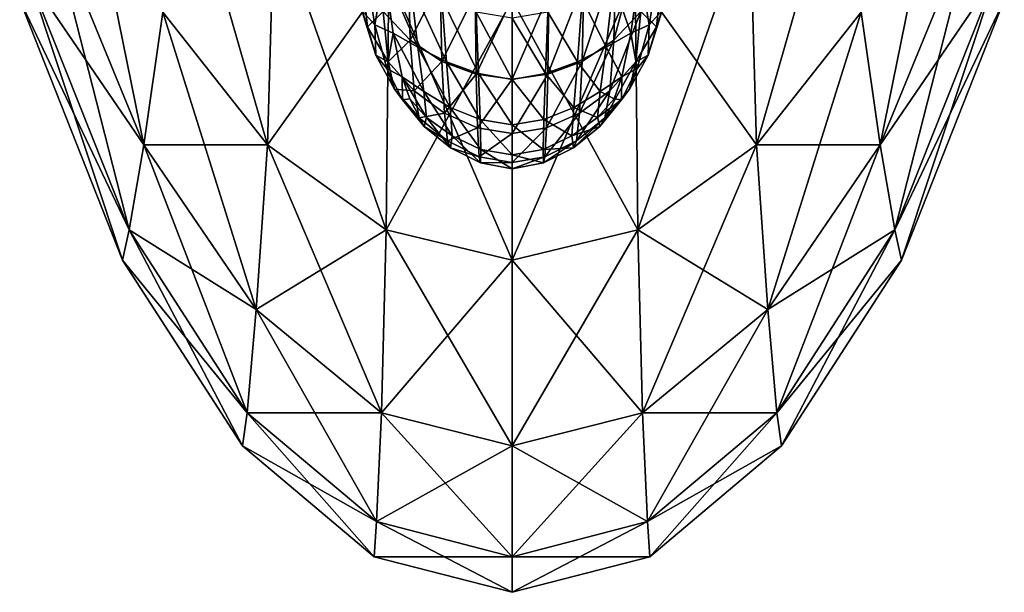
# Model space of a CAD drawing. Extents: x -0.96 to 0.96, y -0.57 to 2.63.
# Tile 14 of 148: x -0.11 to 0.11, y -0.57 to -0.45. Entities that reach past the tile are written whole.
import ezdxf

# ---------------------------------------------------------------- set-up
doc = ezdxf.new("R2010")
doc.units = 0
doc.layers.add('Brakiri_Cruiser_Main_Texture', color=7, linetype='CONTINUOUS')

msp = doc.modelspace()

# ---------------------------------------------------------------- linework, layer by layer
at = {"layer": 'Brakiri_Cruiser_Main_Texture'}
for points in [[(-0.097832, -0.399519, 0.088913), (-0.082826, -0.473432, 0.064159), (-0.104479, -0.420753, 0.062465)], [(-0.097832, -0.399519, 0.088913), (-0.078568, -0.443547, 0.091662), (-0.082826, -0.473432, 0.064159)], [(-0.076211, -0.399519, 0.114137), (-0.054993, -0.473432, 0.09663), (-0.078568, -0.443547, 0.091662)], [(-0.076211, -0.399519, 0.114137), (-0.053542, -0.420753, 0.121892), (-0.054993, -0.473432, 0.09663)], [(0.054993, -0.473432, -0.09663), (0.076211, -0.399519, -0.114137), (0.053542, -0.420753, -0.121892)], [(0.054993, -0.473432, -0.09663), (0.078568, -0.443547, -0.091662), (0.076211, -0.399519, -0.114137)], [(0.082826, -0.473432, -0.064159), (0.097832, -0.399519, -0.088913), (0.078568, -0.443547, -0.091662)], [(0.082826, -0.473432, -0.064159), (0.104479, -0.420753, -0.062465), (0.097832, -0.399519, -0.088913)], [(-0.104479, -0.420753, 0.062465), (-0.086172, -0.492545, 0.032995), (-0.108984, -0.435144, 0.032357)], [(-0.108984, -0.435144, -0.032357), (-0.082826, -0.473432, -0.064159), (-0.104479, -0.420753, -0.062465)], [(-0.104479, -0.420753, 0.062465), (-0.082826, -0.473432, 0.064159), (-0.086172, -0.492545, 0.032995)], [(-0.104479, -0.420753, -0.062465), (-0.082826, -0.473432, -0.064159), (-0.078568, -0.443547, -0.091662)], [(-0.078568, -0.443547, -0.091662), (-0.054993, -0.473432, -0.09663), (-0.053542, -0.420753, -0.121892)], [(-0.053542, -0.420753, 0.121892), (-0.028281, -0.492545, 0.100534), (-0.054993, -0.473432, 0.09663)], [(-0.054993, -0.473432, -0.09663), (-0.027734, -0.435144, -0.127148), (-0.053542, -0.420753, -0.121892)], [(-0.053542, -0.420753, 0.121892), (-0.027734, -0.435144, 0.127148), (-0.028281, -0.492545, 0.100534)], [(0.027734, -0.435144, 0.127148), (0.053542, -0.420753, 0.121892), (0.054993, -0.473432, 0.09663)], [(0.028281, -0.492545, -0.100534), (0.053542, -0.420753, -0.121892), (0.027734, -0.435144, -0.127148)], [(0.028281, -0.492545, -0.100534), (0.054993, -0.473432, -0.09663), (0.053542, -0.420753, -0.121892)], [(0.053542, -0.420753, 0.121892), (0.078568, -0.443547, 0.091662), (0.054993, -0.473432, 0.09663)], [(0.078568, -0.443547, 0.091662), (0.104479, -0.420753, 0.062465), (0.082826, -0.473432, 0.064159)], [(0.082826, -0.473432, 0.064159), (0.104479, -0.420753, 0.062465), (0.108984, -0.435144, 0.032357)], [(0.086172, -0.492545, -0.032995), (0.104479, -0.420753, -0.062465), (0.082826, -0.473432, -0.064159)], [(0.086172, -0.492545, -0.032995), (0.108984, -0.435144, -0.032357), (0.104479, -0.420753, -0.062465)], [(0.022894, -0.449917, 0.608854), (0.023378, -0.431951, 0.638538), (0.029591, -0.424971, 0.633058)], [(0.022894, -0.449917, 0.608854), (0.029591, -0.424971, 0.633058), (0.028974, -0.443415, 0.604921)], [(-0.028974, -0.443415, 0.604921), (-0.023378, -0.431951, 0.638538), (-0.022894, -0.449917, 0.608854)], [(-0.022894, -0.449917, 0.608854), (-0.023378, -0.431951, 0.638538), (-0.01616, -0.436661, 0.642243)], [(0.015826, -0.454649, 0.611265), (0.01616, -0.436661, 0.642243), (0.023378, -0.431951, 0.638538)], [(0.015826, -0.454649, 0.611265), (0.023378, -0.431951, 0.638538), (0.022894, -0.449917, 0.608854)], [(-0.033828, -0.44317, 0.557372), (-0.030832, -0.446397, 0.544986), (-0.03325, -0.432131, 0.541271)], [(-0.030832, -0.446397, 0.544986), (-0.02878, -0.434043, 0.530614), (-0.03325, -0.432131, 0.541271)], [(-0.030832, -0.446397, 0.544986), (-0.026737, -0.448284, 0.535319), (-0.02878, -0.434043, 0.530614)], [(-0.021195, -0.451439, 0.528336), (-0.022818, -0.437105, 0.522587), (-0.02878, -0.434043, 0.530614)], [(-0.021195, -0.451439, 0.528336), (-0.02878, -0.434043, 0.530614), (-0.026737, -0.448284, 0.535319)], [(0.026737, -0.448284, 0.535319), (0.02878, -0.434043, 0.530614), (0.022818, -0.437105, 0.522587)], [(0.02878, -0.434043, 0.530614), (0.026737, -0.448284, 0.535319), (0.030832, -0.446397, 0.544986)], [(0.02878, -0.434043, 0.530614), (0.030832, -0.446397, 0.544986), (0.03325, -0.432131, 0.541271)], [(0.03325, -0.432131, 0.541271), (0.030832, -0.446397, 0.544986), (0.033828, -0.44317, 0.557372)], [(-0.108984, -0.435144, 0.032357), (-0.087617, -0.499408), (-0.110781, -0.440885)], [(-0.110781, -0.440885), (-0.086172, -0.492545, -0.032995), (-0.108984, -0.435144, -0.032357)], [(-0.108984, -0.435144, 0.032357), (-0.086172, -0.492545, 0.032995), (-0.087617, -0.499408)], [(-0.108984, -0.435144, -0.032357), (-0.086172, -0.492545, -0.032995), (-0.082826, -0.473432, -0.064159)], [(-0.054993, -0.473432, -0.09663), (-0.028281, -0.492545, -0.100534), (-0.027734, -0.435144, -0.127148)], [(-0.033773, -0.434924, 0.598985), (-0.032481, -0.446864, 0.577859), (-0.035881, -0.436624, 0.573104)], [(-0.028974, -0.443415, 0.604921), (-0.032481, -0.446864, 0.577859), (-0.033773, -0.434924, 0.598985)], [(-0.027734, -0.435144, 0.127148), (0, -0.499408, 0.10222), (-0.028281, -0.492545, 0.100534)], [(-0.028281, -0.492545, -0.100534), (0, -0.440885, -0.129245), (-0.027734, -0.435144, -0.127148)], [(-0.027734, -0.435144, 0.127148), (0, -0.440885, 0.129245), (0, -0.499408, 0.10222)], [(0, -0.440885, 0.129245), (0.027734, -0.435144, 0.127148), (0.028281, -0.492545, 0.100534)], [(0, -0.499408, -0.10222), (0.028281, -0.492545, -0.100534), (0.027734, -0.435144, -0.127148)], [(0, -0.499408, -0.10222), (0.027734, -0.435144, -0.127148), (0, -0.440885, -0.129245)], [(0.027734, -0.435144, 0.127148), (0.054993, -0.473432, 0.09663), (0.028281, -0.492545, 0.100534)], [(0.032481, -0.446864, 0.577859), (0.028974, -0.443415, 0.604921), (0.033773, -0.434924, 0.598985)], [(0.035881, -0.436624, 0.573104), (0.032481, -0.446864, 0.577859), (0.033773, -0.434924, 0.598985)], [(0.082826, -0.473432, 0.064159), (0.108984, -0.435144, 0.032357), (0.086172, -0.492545, 0.032995)], [(0.086172, -0.492545, 0.032995), (0.108984, -0.435144, 0.032357), (0.110781, -0.440885)], [(0.087617, -0.499408), (0.108984, -0.435144, -0.032357), (0.086172, -0.492545, -0.032995)], [(0.087617, -0.499408), (0.110781, -0.440885), (0.108984, -0.435144, -0.032357)], [(-0.032481, -0.446864, 0.577859), (-0.033828, -0.44317, 0.557372), (-0.035881, -0.436624, 0.573104)], [(-0.022894, -0.449917, 0.608854), (-0.01616, -0.436661, 0.642243), (-0.015826, -0.454649, 0.611265)], [(-0.014722, -0.454739, 0.523348), (-0.015773, -0.440534, 0.516917), (-0.022818, -0.437105, 0.522587)], [(-0.014722, -0.454739, 0.523348), (-0.022818, -0.437105, 0.522587), (-0.021195, -0.451439, 0.528336)], [(-0.015826, -0.454649, 0.611265), (-0.01616, -0.436661, 0.642243), (-0.008252, -0.439429, 0.644404)], [(0.008087, -0.45757, 0.61248), (0.008252, -0.439429, 0.644404), (0.01616, -0.436661, 0.642243)], [(0.008087, -0.45757, 0.61248), (0.01616, -0.436661, 0.642243), (0.015826, -0.454649, 0.611265)], [(0.021195, -0.451439, 0.528336), (0.022818, -0.437105, 0.522587), (0.015773, -0.440534, 0.516917)], [(0.026737, -0.448284, 0.535319), (0.022818, -0.437105, 0.522587), (0.021195, -0.451439, 0.528336)], [(0.033828, -0.44317, 0.557372), (0.032481, -0.446864, 0.577859), (0.035881, -0.436624, 0.573104)], [(-0.110781, -0.440885), (-0.087617, -0.499408), (-0.086172, -0.492545, -0.032995)], [(-0.028281, -0.492545, -0.100534), (0, -0.499408, -0.10222), (0, -0.440885, -0.129245)], [(-0.015826, -0.454649, 0.611265), (-0.008252, -0.439429, 0.644404), (-0.008087, -0.45757, 0.61248)], [(-0.007516, -0.457417, 0.520075), (-0.008055, -0.443546, 0.513331), (-0.015773, -0.440534, 0.516917)], [(-0.007516, -0.457417, 0.520075), (-0.015773, -0.440534, 0.516917), (-0.014722, -0.454739, 0.523348)], [(-0.008087, -0.45757, 0.61248), (-0.008252, -0.439429, 0.644404), (0, -0.440327, 0.645099)], [(-0.008087, -0.45757, 0.61248), (0, -0.440327, 0.645099), (0, -0.458641, 0.612827)], [(0, -0.458641, 0.612827), (0, -0.440327, 0.645099), (0.008252, -0.439429, 0.644404)], [(0, -0.458641, 0.612827), (0.008252, -0.439429, 0.644404), (0.008087, -0.45757, 0.61248)], [(0, -0.440885, 0.129245), (0.028281, -0.492545, 0.100534), (0, -0.499408, 0.10222)], [(0.014722, -0.454739, 0.523348), (0.015773, -0.440534, 0.516917), (0.008055, -0.443546, 0.513331)], [(0.021195, -0.451439, 0.528336), (0.015773, -0.440534, 0.516917), (0.014722, -0.454739, 0.523348)], [(0.086172, -0.492545, 0.032995), (0.110781, -0.440885), (0.087617, -0.499408)], [(-0.078568, -0.443547, 0.091662), (-0.057539, -0.510513, 0.067129), (-0.082826, -0.473432, 0.064159)], [(-0.082826, -0.473432, -0.064159), (-0.054993, -0.473432, -0.09663), (-0.078568, -0.443547, -0.091662)], [(-0.078568, -0.443547, 0.091662), (-0.054993, -0.473432, 0.09663), (-0.057539, -0.510513, 0.067129)], [(-0.032481, -0.446864, 0.577859), (-0.030605, -0.453276, 0.561554), (-0.033828, -0.44317, 0.557372)], [(-0.030605, -0.453276, 0.561554), (-0.030832, -0.446397, 0.544986), (-0.033828, -0.44317, 0.557372)], [(-0.028974, -0.443415, 0.604921), (-0.027867, -0.454777, 0.582551), (-0.032481, -0.446864, 0.577859)], [(-0.027867, -0.454777, 0.582551), (-0.028974, -0.443415, 0.604921), (-0.022894, -0.449917, 0.608854)], [(0, -0.458701, 0.518972), (0, -0.444948, 0.512058), (-0.008055, -0.443546, 0.513331)], [(0, -0.458701, 0.518972), (-0.008055, -0.443546, 0.513331), (-0.007516, -0.457417, 0.520075)], [(0.007516, -0.457417, 0.520075), (0.008055, -0.443546, 0.513331), (0, -0.444948, 0.512058)], [(0.007516, -0.457417, 0.520075), (0, -0.444948, 0.512058), (0, -0.458701, 0.518972)], [(0.014722, -0.454739, 0.523348), (0.008055, -0.443546, 0.513331), (0.007516, -0.457417, 0.520075)], [(0.022014, -0.461313, 0.585244), (0.022894, -0.449917, 0.608854), (0.028974, -0.443415, 0.604921)], [(0.022014, -0.461313, 0.585244), (0.028974, -0.443415, 0.604921), (0.027867, -0.454777, 0.582551)], [(0.032481, -0.446864, 0.577859), (0.027867, -0.454777, 0.582551), (0.028974, -0.443415, 0.604921)], [(0.030832, -0.446397, 0.544986), (0.030605, -0.453276, 0.561554), (0.033828, -0.44317, 0.557372)], [(0.033828, -0.44317, 0.557372), (0.030605, -0.453276, 0.561554), (0.032481, -0.446864, 0.577859)], [(0.054993, -0.473432, 0.09663), (0.078568, -0.443547, 0.091662), (0.082826, -0.473432, 0.064159)], [(0.057539, -0.510513, -0.067129), (0.078568, -0.443547, -0.091662), (0.054993, -0.473432, -0.09663)], [(0.057539, -0.510513, -0.067129), (0.082826, -0.473432, -0.064159), (0.078568, -0.443547, -0.091662)], [(-0.027867, -0.454777, 0.582551), (-0.030605, -0.453276, 0.561554), (-0.032481, -0.446864, 0.577859)], [(-0.028146, -0.456224, 0.549436), (-0.026737, -0.448284, 0.535319), (-0.030832, -0.446397, 0.544986)], [(-0.030605, -0.453276, 0.561554), (-0.028146, -0.456224, 0.549436), (-0.030832, -0.446397, 0.544986)], [(0.026737, -0.448284, 0.535319), (0.028146, -0.456224, 0.549436), (0.030832, -0.446397, 0.544986)], [(0.030605, -0.453276, 0.561554), (0.027867, -0.454777, 0.582551), (0.032481, -0.446864, 0.577859)], [(0.030832, -0.446397, 0.544986), (0.028146, -0.456224, 0.549436), (0.030605, -0.453276, 0.561554)], [(-0.028146, -0.456224, 0.549436), (-0.024694, -0.458133, 0.540777), (-0.026737, -0.448284, 0.535319)], [(-0.019839, -0.461426, 0.534852), (-0.021195, -0.451439, 0.528336), (-0.026737, -0.448284, 0.535319)], [(-0.019839, -0.461426, 0.534852), (-0.026737, -0.448284, 0.535319), (-0.024694, -0.458133, 0.540777)], [(0.024694, -0.458133, 0.540777), (0.026737, -0.448284, 0.535319), (0.021195, -0.451439, 0.528336)], [(0.026737, -0.448284, 0.535319), (0.024694, -0.458133, 0.540777), (0.028146, -0.456224, 0.549436)], [(-0.027867, -0.454777, 0.582551), (-0.022894, -0.449917, 0.608854), (-0.022014, -0.461313, 0.585244)], [(-0.022014, -0.461313, 0.585244), (-0.022894, -0.449917, 0.608854), (-0.015826, -0.454649, 0.611265)], [(-0.013886, -0.464999, 0.530968), (-0.014722, -0.454739, 0.523348), (-0.021195, -0.451439, 0.528336)], [(-0.013886, -0.464999, 0.530968), (-0.021195, -0.451439, 0.528336), (-0.019839, -0.461426, 0.534852)], [(0.019839, -0.461426, 0.534852), (0.021195, -0.451439, 0.528336), (0.014722, -0.454739, 0.523348)], [(0.015217, -0.466321, 0.586513), (0.015826, -0.454649, 0.611265), (0.022894, -0.449917, 0.608854)], [(0.015217, -0.466321, 0.586513), (0.022894, -0.449917, 0.608854), (0.022014, -0.461313, 0.585244)], [(0.024694, -0.458133, 0.540777), (0.021195, -0.451439, 0.528336), (0.019839, -0.461426, 0.534852)], [(-0.027867, -0.454777, 0.582551), (-0.026411, -0.460932, 0.565484), (-0.030605, -0.453276, 0.561554)], [(-0.026411, -0.460932, 0.565484), (-0.028146, -0.456224, 0.549436), (-0.030605, -0.453276, 0.561554)], [(0.028146, -0.456224, 0.549436), (0.026411, -0.460932, 0.565484), (0.030605, -0.453276, 0.561554)], [(0.030605, -0.453276, 0.561554), (0.026411, -0.460932, 0.565484), (0.027867, -0.454777, 0.582551)], [(-0.026411, -0.460932, 0.565484), (-0.024644, -0.463305, 0.552789), (-0.028146, -0.456224, 0.549436)], [(-0.024644, -0.463305, 0.552789), (-0.024694, -0.458133, 0.540777), (-0.028146, -0.456224, 0.549436)], [(-0.026411, -0.460932, 0.565484), (-0.027867, -0.454777, 0.582551), (-0.022014, -0.461313, 0.585244)], [(-0.022014, -0.461313, 0.585244), (-0.015826, -0.454649, 0.611265), (-0.015217, -0.466321, 0.586513)], [(-0.015217, -0.466321, 0.586513), (-0.015826, -0.454649, 0.611265), (-0.008087, -0.45757, 0.61248)], [(-0.007141, -0.467744, 0.528429), (-0.007516, -0.457417, 0.520075), (-0.014722, -0.454739, 0.523348)], [(-0.007141, -0.467744, 0.528429), (-0.014722, -0.454739, 0.523348), (-0.013886, -0.464999, 0.530968)], [(0.013886, -0.464999, 0.530968), (0.014722, -0.454739, 0.523348), (0.007516, -0.457417, 0.520075)], [(0.007771, -0.46965, 0.586936), (0.008087, -0.45757, 0.61248), (0.015826, -0.454649, 0.611265)], [(0.007771, -0.46965, 0.586936), (0.015826, -0.454649, 0.611265), (0.015217, -0.466321, 0.586513)], [(0.019839, -0.461426, 0.534852), (0.014722, -0.454739, 0.523348), (0.013886, -0.464999, 0.530968)], [(0.020916, -0.467373, 0.566949), (0.022014, -0.461313, 0.585244), (0.027867, -0.454777, 0.582551)], [(0.020916, -0.467373, 0.566949), (0.027867, -0.454777, 0.582551), (0.026411, -0.460932, 0.565484)], [(0.024694, -0.458133, 0.540777), (0.024644, -0.463305, 0.552789), (0.028146, -0.456224, 0.549436)], [(0.028146, -0.456224, 0.549436), (0.024644, -0.463305, 0.552789), (0.026411, -0.460932, 0.565484)], [(-0.024644, -0.463305, 0.552789), (-0.022971, -0.463112, 0.54537), (-0.024694, -0.458133, 0.540777)], [(-0.019212, -0.467309, 0.542893), (-0.019839, -0.461426, 0.534852), (-0.024694, -0.458133, 0.540777)], [(-0.019212, -0.467309, 0.542893), (-0.024694, -0.458133, 0.540777), (-0.022971, -0.463112, 0.54537)], [(-0.015217, -0.466321, 0.586513), (-0.008087, -0.45757, 0.61248), (-0.007771, -0.46965, 0.586936)], [(-0.007771, -0.46965, 0.586936), (-0.008087, -0.45757, 0.61248), (0, -0.458641, 0.612827)], [(0, -0.46891, 0.527496), (0, -0.458701, 0.518972), (-0.007516, -0.457417, 0.520075)], [(0, -0.46891, 0.527496), (-0.007516, -0.457417, 0.520075), (-0.007141, -0.467744, 0.528429)], [(0.007141, -0.467744, 0.528429), (0.007516, -0.457417, 0.520075), (0, -0.458701, 0.518972)], [(0, -0.470895, 0.586936), (0, -0.458641, 0.612827), (0.008087, -0.45757, 0.61248)], [(0, -0.470895, 0.586936), (0.008087, -0.45757, 0.61248), (0.007771, -0.46965, 0.586936)], [(0.013886, -0.464999, 0.530968), (0.007516, -0.457417, 0.520075), (0.007141, -0.467744, 0.528429)], [(0.022971, -0.463112, 0.54537), (0.024694, -0.458133, 0.540777), (0.019839, -0.461426, 0.534852)], [(0.024694, -0.458133, 0.540777), (0.022971, -0.463112, 0.54537), (0.024644, -0.463305, 0.552789)], [(-0.007771, -0.46965, 0.586936), (0, -0.458641, 0.612827), (0, -0.470895, 0.586936)], [(0.007141, -0.467744, 0.528429), (0, -0.458701, 0.518972), (0, -0.46891, 0.527496)], [(-0.024644, -0.463305, 0.552789), (-0.026411, -0.460932, 0.565484), (-0.020916, -0.467373, 0.566949)], [(-0.026411, -0.460932, 0.565484), (-0.022014, -0.461313, 0.585244), (-0.020916, -0.467373, 0.566949)], [(-0.020916, -0.467373, 0.566949), (-0.022014, -0.461313, 0.585244), (-0.015217, -0.466321, 0.586513)], [(-0.013493, -0.471445, 0.540451), (-0.013886, -0.464999, 0.530968), (-0.019839, -0.461426, 0.534852)], [(-0.013493, -0.471445, 0.540451), (-0.019839, -0.461426, 0.534852), (-0.019212, -0.467309, 0.542893)], [(0.019212, -0.467309, 0.542893), (0.019839, -0.461426, 0.534852), (0.013886, -0.464999, 0.530968)], [(0.014521, -0.472529, 0.56709), (0.015217, -0.466321, 0.586513), (0.022014, -0.461313, 0.585244)], [(0.014521, -0.472529, 0.56709), (0.022014, -0.461313, 0.585244), (0.020916, -0.467373, 0.566949)], [(0.022971, -0.463112, 0.54537), (0.019839, -0.461426, 0.534852), (0.019212, -0.467309, 0.542893)], [(0.019776, -0.469332, 0.553212), (0.020916, -0.467373, 0.566949), (0.026411, -0.460932, 0.565484)], [(0.019776, -0.469332, 0.553212), (0.026411, -0.460932, 0.565484), (0.024644, -0.463305, 0.552789)], [(-0.022971, -0.463112, 0.54537), (-0.024644, -0.463305, 0.552789), (-0.019776, -0.469332, 0.553212)], [(-0.024644, -0.463305, 0.552789), (-0.020916, -0.467373, 0.566949), (-0.019776, -0.469332, 0.553212)], [(-0.022971, -0.463112, 0.54537), (-0.019776, -0.469332, 0.553212), (-0.019212, -0.467309, 0.542893)], [(-0.006988, -0.47446, 0.538672), (-0.007141, -0.467744, 0.528429), (-0.013886, -0.464999, 0.530968)], [(-0.006988, -0.47446, 0.538672), (-0.013886, -0.464999, 0.530968), (-0.013493, -0.471445, 0.540451)], [(0.013493, -0.471445, 0.540451), (0.013886, -0.464999, 0.530968), (0.007141, -0.467744, 0.528429)], [(0.019212, -0.467309, 0.542893), (0.013886, -0.464999, 0.530968), (0.013493, -0.471445, 0.540451)], [(0.019212, -0.467309, 0.542893), (0.024644, -0.463305, 0.552789), (0.022971, -0.463112, 0.54537)], [(0.019212, -0.467309, 0.542893), (0.019776, -0.469332, 0.553212), (0.024644, -0.463305, 0.552789)], [(-0.020916, -0.467373, 0.566949), (-0.015217, -0.466321, 0.586513), (-0.014521, -0.472529, 0.56709)], [(-0.019776, -0.469332, 0.553212), (-0.020916, -0.467373, 0.566949), (-0.014521, -0.472529, 0.56709)], [(-0.019212, -0.467309, 0.542893), (-0.019776, -0.469332, 0.553212), (-0.013835, -0.474123, 0.552159)], [(-0.019212, -0.467309, 0.542893), (-0.013835, -0.474123, 0.552159), (-0.013493, -0.471445, 0.540451)], [(-0.014521, -0.472529, 0.56709), (-0.015217, -0.466321, 0.586513), (-0.007771, -0.46965, 0.586936)], [(0.00741, -0.476138, 0.566797), (0.007771, -0.46965, 0.586936), (0.015217, -0.466321, 0.586513)], [(0.00741, -0.476138, 0.566797), (0.015217, -0.466321, 0.586513), (0.014521, -0.472529, 0.56709)], [(0.013493, -0.471445, 0.540451), (0.019776, -0.469332, 0.553212), (0.019212, -0.467309, 0.542893)], [(0.013835, -0.474123, 0.552159), (0.014521, -0.472529, 0.56709), (0.020916, -0.467373, 0.566949)], [(0.013835, -0.474123, 0.552159), (0.020916, -0.467373, 0.566949), (0.019776, -0.469332, 0.553212)], [(-0.019776, -0.469332, 0.553212), (-0.014521, -0.472529, 0.56709), (-0.013835, -0.474123, 0.552159)], [(-0.014521, -0.472529, 0.56709), (-0.007771, -0.46965, 0.586936), (-0.00741, -0.476138, 0.566797)], [(-0.00741, -0.476138, 0.566797), (-0.007771, -0.46965, 0.586936), (0, -0.470895, 0.586936)], [(0, -0.47571, 0.537934), (0, -0.46891, 0.527496), (-0.007141, -0.467744, 0.528429)], [(0, -0.47571, 0.537934), (-0.007141, -0.467744, 0.528429), (-0.006988, -0.47446, 0.538672)], [(0.006988, -0.47446, 0.538672), (0.007141, -0.467744, 0.528429), (0, -0.46891, 0.527496)], [(0.006988, -0.47446, 0.538672), (0, -0.46891, 0.527496), (0, -0.47571, 0.537934)], [(0, -0.477427, 0.566526), (0, -0.470895, 0.586936), (0.007771, -0.46965, 0.586936)], [(0, -0.477427, 0.566526), (0.007771, -0.46965, 0.586936), (0.00741, -0.476138, 0.566797)], [(0.013493, -0.471445, 0.540451), (0.007141, -0.467744, 0.528429), (0.006988, -0.47446, 0.538672)], [(0.013493, -0.471445, 0.540451), (0.013835, -0.474123, 0.552159), (0.019776, -0.469332, 0.553212)], [(-0.013493, -0.471445, 0.540451), (-0.013835, -0.474123, 0.552159), (-0.007113, -0.4775, 0.551085)], [(-0.013493, -0.471445, 0.540451), (-0.007113, -0.4775, 0.551085), (-0.006988, -0.47446, 0.538672)], [(-0.00741, -0.476138, 0.566797), (0, -0.470895, 0.586936), (0, -0.477427, 0.566526)], [(0.006988, -0.47446, 0.538672), (0.013835, -0.474123, 0.552159), (0.013493, -0.471445, 0.540451)], [(-0.082826, -0.473432, 0.064159), (-0.059629, -0.533785, 0.034271), (-0.086172, -0.492545, 0.032995)], [(-0.086172, -0.492545, -0.032995), (-0.057539, -0.510513, -0.067129), (-0.082826, -0.473432, -0.064159)], [(-0.082826, -0.473432, 0.064159), (-0.057539, -0.510513, 0.067129), (-0.059629, -0.533785, 0.034271)], [(-0.082826, -0.473432, -0.064159), (-0.057539, -0.510513, -0.067129), (-0.054993, -0.473432, -0.09663)], [(-0.054993, -0.473432, 0.09663), (-0.029375, -0.533785, 0.069567), (-0.057539, -0.510513, 0.067129)], [(-0.057539, -0.510513, -0.067129), (-0.028281, -0.492545, -0.100534), (-0.054993, -0.473432, -0.09663)], [(-0.054993, -0.473432, 0.09663), (-0.028281, -0.492545, 0.100534), (-0.029375, -0.533785, 0.069567)], [(-0.013835, -0.474123, 0.552159), (-0.014521, -0.472529, 0.56709), (-0.00741, -0.476138, 0.566797)], [(-0.013835, -0.474123, 0.552159), (-0.00741, -0.476138, 0.566797), (-0.007113, -0.4775, 0.551085)], [(0.006988, -0.47446, 0.538672), (0.007113, -0.4775, 0.551085), (0.013835, -0.474123, 0.552159)], [(0.007113, -0.4775, 0.551085), (0.00741, -0.476138, 0.566797), (0.014521, -0.472529, 0.56709)], [(0.007113, -0.4775, 0.551085), (0.014521, -0.472529, 0.56709), (0.013835, -0.474123, 0.552159)], [(0.028281, -0.492545, 0.100534), (0.054993, -0.473432, 0.09663), (0.057539, -0.510513, 0.067129)], [(0.029375, -0.533785, -0.069567), (0.054993, -0.473432, -0.09663), (0.028281, -0.492545, -0.100534)], [(0.029375, -0.533785, -0.069567), (0.057539, -0.510513, -0.067129), (0.054993, -0.473432, -0.09663)], [(0.054993, -0.473432, 0.09663), (0.082826, -0.473432, 0.064159), (0.057539, -0.510513, 0.067129)], [(0.057539, -0.510513, 0.067129), (0.082826, -0.473432, 0.064159), (0.086172, -0.492545, 0.032995)], [(0.059629, -0.533785, -0.034271), (0.082826, -0.473432, -0.064159), (0.057539, -0.510513, -0.067129)], [(0.059629, -0.533785, -0.034271), (0.086172, -0.492545, -0.032995), (0.082826, -0.473432, -0.064159)], [(-0.007113, -0.4775, 0.551085), (-0.00741, -0.476138, 0.566797), (0, -0.477427, 0.566526)], [(-0.006988, -0.47446, 0.538672), (-0.007113, -0.4775, 0.551085), (0, -0.478834, 0.550543)], [(-0.006988, -0.47446, 0.538672), (0, -0.478834, 0.550543), (0, -0.47571, 0.537934)], [(0, -0.47571, 0.537934), (0.007113, -0.4775, 0.551085), (0.006988, -0.47446, 0.538672)], [(0, -0.47571, 0.537934), (0, -0.478834, 0.550543), (0.007113, -0.4775, 0.551085)], [(0, -0.478834, 0.550543), (0, -0.477427, 0.566526), (0.00741, -0.476138, 0.566797)], [(0, -0.478834, 0.550543), (0.00741, -0.476138, 0.566797), (0.007113, -0.4775, 0.551085)], [(-0.007113, -0.4775, 0.551085), (0, -0.477427, 0.566526), (0, -0.478834, 0.550543)], [(-0.086172, -0.492545, 0.032995), (-0.060625, -0.54121), (-0.087617, -0.499408)], [(-0.087617, -0.499408), (-0.059629, -0.533785, -0.034271), (-0.086172, -0.492545, -0.032995)], [(-0.086172, -0.492545, 0.032995), (-0.059629, -0.533785, 0.034271), (-0.060625, -0.54121)], [(-0.086172, -0.492545, -0.032995), (-0.059629, -0.533785, -0.034271), (-0.057539, -0.510513, -0.067129)], [(-0.057539, -0.510513, -0.067129), (-0.029375, -0.533785, -0.069567), (-0.028281, -0.492545, -0.100534)], [(-0.028281, -0.492545, 0.100534), (0, -0.54121, 0.070729), (-0.029375, -0.533785, 0.069567)], [(-0.029375, -0.533785, -0.069567), (0, -0.499408, -0.10222), (-0.028281, -0.492545, -0.100534)], [(-0.028281, -0.492545, 0.100534), (0, -0.499408, 0.10222), (0, -0.54121, 0.070729)], [(0, -0.499408, 0.10222), (0.028281, -0.492545, 0.100534), (0.029375, -0.533785, 0.069567)], [(0, -0.54121, -0.070729), (0.029375, -0.533785, -0.069567), (0.028281, -0.492545, -0.100534)], [(0, -0.54121, -0.070729), (0.028281, -0.492545, -0.100534), (0, -0.499408, -0.10222)], [(0.028281, -0.492545, 0.100534), (0.057539, -0.510513, 0.067129), (0.029375, -0.533785, 0.069567)], [(0.057539, -0.510513, 0.067129), (0.086172, -0.492545, 0.032995), (0.059629, -0.533785, 0.034271)], [(0.059629, -0.533785, 0.034271), (0.086172, -0.492545, 0.032995), (0.087617, -0.499408)], [(0.060625, -0.54121), (0.086172, -0.492545, -0.032995), (0.059629, -0.533785, -0.034271)], [(0.060625, -0.54121), (0.087617, -0.499408), (0.086172, -0.492545, -0.032995)], [(-0.087617, -0.499408), (-0.060625, -0.54121), (-0.059629, -0.533785, -0.034271)], [(-0.029375, -0.533785, -0.069567), (0, -0.54121, -0.070729), (0, -0.499408, -0.10222)], [(0, -0.499408, 0.10222), (0.029375, -0.533785, 0.069567), (0, -0.54121, 0.070729)], [(0.059629, -0.533785, 0.034271), (0.087617, -0.499408), (0.060625, -0.54121)], [(-0.057539, -0.510513, 0.067129), (-0.030469, -0.558181, 0.035547), (-0.059629, -0.533785, 0.034271)], [(-0.059629, -0.533785, -0.034271), (-0.029375, -0.533785, -0.069567), (-0.057539, -0.510513, -0.067129)], [(-0.057539, -0.510513, 0.067129), (-0.029375, -0.533785, 0.069567), (-0.030469, -0.558181, 0.035547)], [(0.029375, -0.533785, 0.069567), (0.057539, -0.510513, 0.067129), (0.059629, -0.533785, 0.034271)], [(0.030469, -0.558181, -0.035547), (0.057539, -0.510513, -0.067129), (0.029375, -0.533785, -0.069567)], [(0.030469, -0.558181, -0.035547), (0.059629, -0.533785, -0.034271), (0.057539, -0.510513, -0.067129)], [(-0.059629, -0.533785, 0.034271), (-0.031016, -0.566167), (-0.060625, -0.54121)], [(-0.060625, -0.54121), (-0.030469, -0.558181, -0.035547), (-0.059629, -0.533785, -0.034271)], [(-0.059629, -0.533785, 0.034271), (-0.030469, -0.558181, 0.035547), (-0.031016, -0.566167)], [(-0.059629, -0.533785, -0.034271), (-0.030469, -0.558181, -0.035547), (-0.029375, -0.533785, -0.069567)], [(-0.029375, -0.533785, 0.069567), (0, -0.566167, 0.036185), (-0.030469, -0.558181, 0.035547)], [(-0.030469, -0.558181, -0.035547), (0, -0.54121, -0.070729), (-0.029375, -0.533785, -0.069567)], [(-0.029375, -0.533785, 0.069567), (0, -0.54121, 0.070729), (0, -0.566167, 0.036185)], [(0, -0.54121, 0.070729), (0.029375, -0.533785, 0.069567), (0.030469, -0.558181, 0.035547)], [(0, -0.566167, -0.036185), (0.030469, -0.558181, -0.035547), (0.029375, -0.533785, -0.069567)], [(0, -0.566167, -0.036185), (0.029375, -0.533785, -0.069567), (0, -0.54121, -0.070729)], [(0.029375, -0.533785, 0.069567), (0.059629, -0.533785, 0.034271), (0.030469, -0.558181, 0.035547)], [(0.030469, -0.558181, 0.035547), (0.059629, -0.533785, 0.034271), (0.060625, -0.54121)], [(0.031016, -0.566167), (0.059629, -0.533785, -0.034271), (0.030469, -0.558181, -0.035547)], [(0.031016, -0.566167), (0.060625, -0.54121), (0.059629, -0.533785, -0.034271)], [(-0.060625, -0.54121), (-0.031016, -0.566167), (-0.030469, -0.558181, -0.035547)], [(-0.030469, -0.558181, -0.035547), (0, -0.566167, -0.036185), (0, -0.54121, -0.070729)], [(0, -0.54121, 0.070729), (0.030469, -0.558181, 0.035547), (0, -0.566167, 0.036185)], [(0.030469, -0.558181, 0.035547), (0.060625, -0.54121), (0.031016, -0.566167)], [(-0.030469, -0.558181, 0.035547), (0, -0.574153), (-0.031016, -0.566167)], [(-0.031016, -0.566167), (0, -0.566167, -0.036185), (-0.030469, -0.558181, -0.035547)], [(-0.030469, -0.558181, 0.035547), (0, -0.566167, 0.036185), (0, -0.574153)], [(0, -0.566167, 0.036185), (0.030469, -0.558181, 0.035547), (0.031016, -0.566167)], [(0, -0.574153), (0.031016, -0.566167), (0.030469, -0.558181, -0.035547)], [(0, -0.574153), (0.030469, -0.558181, -0.035547), (0, -0.566167, -0.036185)], [(-0.031016, -0.566167), (0, -0.574153), (0, -0.566167, -0.036185)], [(0, -0.566167, 0.036185), (0.031016, -0.566167), (0, -0.574153)]]:
    msp.add_3dface(points, dxfattribs=at)

doc.saveas('drawing.dxf')
